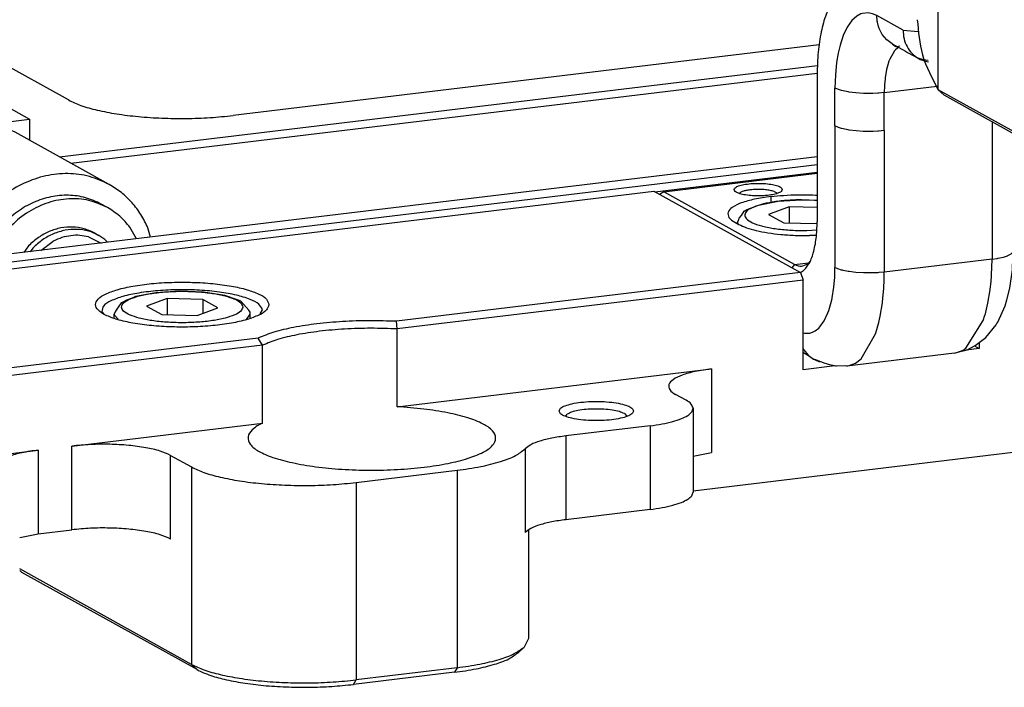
# Model space of a CAD drawing. Header units: inches. Extents: x -399 to 442, y -299 to 295.
# Tile 99 of 138: x 157 to 189, y 182 to 203. Entities that reach past the tile are written whole.
import ezdxf

# ---------------------------------------------------------------- set-up
doc = ezdxf.new("R2010")
doc.units = ezdxf.units.IN

# ---------------------------------------------------------------- blocks, each defined once
blk = doc.blocks.new('0515-0481__292', base_point=(200.317, 241.794))
at = {"color": 7, "linetype": 'Continuous'}
for p, q in [((201.997, 243.001), (201.181, 242.848)), ((202.957, 243.062), (201.997, 243.001)), ((203.932, 243.023), (202.957, 243.062)), ((204.789, 242.889), (203.932, 243.023)), ((200.598, 242.59), (200.485, 242.423)), ((200.667, 242.629), (200.598, 242.59)), ((200.816, 242.702), (200.667, 242.629)), ((201.041, 242.788), (200.816, 242.702)), ((201.181, 242.848), (201.041, 242.788)), ((202.457, 242.767), (201.629, 242.461)), ((203.895, 242.734), (202.457, 242.767)), ((202.457, 242.767), (202.457, 242.117)), ((204.505, 242.396), (203.895, 242.734)), ((203.895, 242.734), (203.895, 242.17)), ((205.344, 242.702), (204.789, 242.889)), ((205.431, 242.665), (205.344, 242.702)), ((205.76, 242.306), (205.431, 242.665)), ((200.378, 242.256), (200.317, 242.138)), ((200.317, 241.993), (200.317, 242.138)), ((200.397, 242.306), (200.378, 242.256)), ((200.485, 242.423), (200.397, 242.306)), ((201.629, 242.461), (202.239, 242.122)), ((203.677, 242.09), (204.505, 242.396)), ((205.806, 242.215), (205.76, 242.306)), ((205.817, 242.138), (205.806, 242.215)), ((205.817, 241.985), (205.817, 242.138)), ((202.239, 242.122), (203.677, 242.09))]:
    blk.add_line(p, q, dxfattribs=at)
at = {"color": 1, "linetype": 'Continuous'}
for p, q in [((205.67, 241.922), (205.817, 242.138)), ((200.32, 242.107), (200.483, 241.934))]:
    blk.add_line(p, q, dxfattribs=at)
blk.add_open_spline([(205.517, 242.428), (205.494, 242.487), (205.435, 242.638), (205.147, 242.768), (204.77, 242.896), (204.267, 242.988), (203.688, 243.049), (203.067, 243.069), (202.446, 243.049), (201.866, 242.988), (201.367, 242.896), (200.979, 242.768), (200.716, 242.638), (200.578, 242.428), (200.716, 242.218), (200.979, 242.088), (201.367, 241.961), (201.866, 241.868), (202.446, 241.807), (203.067, 241.787), (203.688, 241.807), (204.267, 241.868), (204.77, 241.961), (205.147, 242.088), (205.435, 242.218), (205.494, 242.369), (205.517, 242.428)], degree=3, knots=[0, 0, 0, 0, 0.184131, 0.472738, 0.883641, 1.400962, 1.995242, 2.629716, 3.264191, 3.85847, 4.375791, 4.786694, 5.075301, 5.259433, 5.443564, 5.732171, 6.143074, 6.660395, 7.254674, 7.889149, 8.523623, 9.117903, 9.635224, 10.046127, 10.334734, 10.518865, 10.518865, 10.518865, 10.518865], dxfattribs=at)
at = {"color": 7, "linetype": 'Continuous'}
blk.add_open_spline([(200.317, 242.138), (200.317, 242.133), (200.317, 242.123), (200.319, 242.112), (200.32, 242.107)], degree=3, knots=[0, 0, 0, 0, 0.0155403, 0.03118307, 0.03118307, 0.03118307, 0.03118307], dxfattribs=at)
blk = doc.blocks.new('N2390-20305_plate__301', base_point=(133.244, 193.193))
at = {"color": 7, "linetype": 'Continuous'}
for p, q in [((154.797, 238.977), (222.113, 247.102)), ((222.113, 247.102), (228.029, 243.818)), ((228.029, 243.818), (211.722, 241.85)), ((228.029, 243.818), (228.135, 243.518)), ((228.135, 243.518), (211.754, 241.541)), ((228.135, 239.895), (228.135, 243.518)), ((199.82, 242.247), (199.931, 242.129)), ((206.216, 242.155), (206.314, 242.32)), ((211.754, 241.541), (211.722, 241.85)), ((211.754, 238.401), (211.754, 241.541)), ((206.136, 241.175), (159.807, 235.584)), ((206.316, 240.884), (206.136, 241.175)), ((235.25, 240.996), (235.25, 240.754)), ((206.316, 240.884), (159.913, 235.284)), ((206.316, 237.745), (206.316, 240.884)), ((235.25, 240.754), (234.721, 240.69)), ((235.056, 240.862), (235.25, 240.754)), ((211.754, 238.401), (224.442, 239.933)), ((229.417, 240.05), (228.135, 239.895)), ((223.413, 238.666), (222.991, 238.901)), ((223.695, 238.338), (223.695, 234.957)), ((218.565, 238.016), (218.614, 238.098)), ((220.921, 238.124), (221.02, 238.02)), ((198.612, 236.815), (206.316, 237.745)), ((221.962, 237.634), (218.559, 237.224)), ((223.695, 235.013), (244, 237.463)), ((184.564, 235.12), (197.253, 236.651)), ((202.599, 236.44), (203.444, 235.971)), ((223.695, 236.41), (224.442, 236.552)), ((210.089, 235.345), (214.167, 235.837)), ((221.962, 234.254), (218.559, 233.843)), ((197.253, 233.27), (198.612, 233.434)), ((217.054, 233.424), (217.054, 229.041)), ((196.505, 233.129), (197.253, 233.27)), ((203.444, 228.002), (196.505, 231.853)), ((196.592, 231.717), (196.505, 231.788)), ((203.671, 227.788), (196.592, 231.717)), ((217.054, 229.041), (216.871, 228.694)), ((216.63, 228.47), (216.871, 228.694)), ((214.167, 227.868), (210.089, 227.376)), ((214.062, 227.685), (209.983, 227.193))]:
    blk.add_line(p, q, dxfattribs=at)
at = {"color": 1, "linetype": 'Continuous'}
for p, q in [((224.442, 239.933), (224.442, 236.552)), ((221.962, 237.634), (221.962, 234.254)), ((218.559, 237.224), (218.559, 233.843)), ((197.253, 236.651), (197.253, 233.27)), ((198.612, 233.434), (198.612, 236.815)), ((216.912, 236.704), (216.912, 233.323)), ((202.599, 233.059), (202.599, 236.44)), ((203.444, 235.971), (203.444, 228.002)), ((214.167, 235.837), (214.167, 227.868)), ((210.089, 235.345), (210.089, 227.376)), ((203.444, 228.002), (203.671, 227.788)), ((214.167, 227.868), (214.062, 227.685)), ((209.983, 227.193), (210.089, 227.376))]:
    blk.add_line(p, q, dxfattribs=at)
at = {"color": 7, "linetype": 'Continuous'}
for points, knots in [([(206.567, 242.525), (206.539, 242.602), (206.471, 242.797), (206.117, 242.977), (205.65, 243.151), (205.021, 243.286), (204.287, 243.383), (203.481, 243.433), (202.652, 243.433), (201.847, 243.383), (201.112, 243.286), (200.487, 243.151), (200.008, 242.977), (199.683, 242.797), (199.521, 242.525), (199.683, 242.253), (200.008, 242.072), (200.487, 241.899), (201.112, 241.764), (201.847, 241.666), (202.652, 241.617), (203.481, 241.617), (204.287, 241.666), (205.021, 241.764), (205.65, 241.899), (206.117, 242.072), (206.471, 242.253), (206.539, 242.447), (206.567, 242.525)], [0, 0, 0, 0, 0.239459, 0.601694, 1.11359, 1.76154, 2.515511, 3.336415, 4.180172, 5.001076, 5.755046, 6.402997, 6.914892, 7.277127, 7.516586, 7.756045, 8.118281, 8.630176, 9.278127, 10.032097, 10.853001, 11.696758, 12.517662, 13.271633, 13.919583, 14.431479, 14.793713, 15.033173, 15.033173, 15.033173, 15.033173]), ([(206.314, 242.32), (206.27, 242.398), (206.158, 242.597), (205.754, 242.763), (205.225, 242.927), (204.537, 243.043), (203.756, 243.115), (202.928, 243.133), (202.109, 243.097), (201.357, 243.009), (200.71, 242.878), (200.24, 242.706), (199.88, 242.523), (199.837, 242.325), (199.82, 242.247)], [0, 0, 0, 0, 0.261667, 0.671751, 1.242457, 1.94876, 2.749543, 3.594949, 4.431349, 5.205859, 5.870937, 6.389753, 6.745817, 6.97673, 6.97673, 6.97673, 6.97673]), ([(211.722, 241.85), (211.359, 241.862), (210.632, 241.887), (209.558, 241.849), (208.535, 241.762), (207.607, 241.618), (206.808, 241.442), (206.344, 241.258), (206.136, 241.175)], [0, 0, 0, 0, 1.09222, 2.180593, 3.220986, 4.171849, 4.996756, 5.66756, 5.66756, 5.66756, 5.66756]), ([(211.754, 241.541), (211.399, 241.554), (210.689, 241.581), (209.64, 241.546), (208.64, 241.462), (207.736, 241.321), (206.962, 241.148), (206.515, 240.966), (206.316, 240.884)], [0, 0, 0, 0, 1.065466, 2.129366, 3.146321, 4.073613, 4.873923, 5.518772, 5.518772, 5.518772, 5.518772]), ([(224.442, 239.933), (224.221, 239.901), (223.819, 239.845), (223.291, 239.701), (222.929, 239.541), (222.684, 239.329), (222.745, 239.04), (222.899, 238.953), (222.991, 238.901)], [0, 0, 0, 0, 0.669426, 1.21922, 1.623071, 1.883635, 2.088999, 2.39368, 2.39368, 2.39368, 2.39368]), ([(218.288, 238.229), (218.305, 238.189), (218.35, 238.086), (218.557, 238.004), (218.826, 237.923), (219.181, 237.869), (219.58, 237.839), (219.997, 237.839), (220.396, 237.869), (220.748, 237.923), (221.025, 238.004), (221.213, 238.086), (221.317, 238.229), (221.213, 238.372), (221.025, 238.453), (220.748, 238.535), (220.396, 238.589), (219.997, 238.618), (219.58, 238.618), (219.181, 238.589), (218.826, 238.535), (218.557, 238.453), (218.35, 238.372), (218.305, 238.268), (218.288, 238.229)], [0, 0, 0, 0, 0.125121, 0.328982, 0.620777, 0.98488, 1.395712, 1.822656, 2.233487, 2.597591, 2.889385, 3.093247, 3.218367, 3.343487, 3.54735, 3.839144, 4.203247, 4.614079, 5.041023, 5.451855, 5.815957, 6.107753, 6.311614, 6.436735, 6.436735, 6.436735, 6.436735]), ([(223.695, 238.338), (223.676, 238.398), (223.63, 238.545), (223.494, 238.621), (223.413, 238.666)], [0, 0, 0, 0, 0.1824828, 0.446517, 0.446517, 0.446517, 0.446517]), ([(206.316, 237.745), (206.169, 237.668), (205.924, 237.54), (205.674, 237.201), (205.813, 236.823), (206.204, 236.564), (206.779, 236.321), (207.554, 236.121), (208.486, 235.966), (209.531, 235.867), (210.637, 235.83), (211.748, 235.857), (212.806, 235.946), (213.759, 236.093), (214.561, 236.287), (215.171, 236.525), (215.585, 236.776), (215.782, 237.137), (215.582, 237.496), (215.167, 237.747), (214.554, 237.985), (213.751, 238.177), (212.797, 238.327), (212.113, 238.376), (211.754, 238.401)], [0, 0, 0, 0, 0.498667, 0.834614, 1.139652, 1.579254, 2.206269, 3.013862, 3.971932, 5.037926, 6.161871, 7.290094, 8.368655, 9.346765, 10.180426, 10.837115, 11.305008, 11.622971, 11.941809, 12.411363, 13.069757, 13.904899, 14.884134, 15.963382, 15.963382, 15.963382, 15.963382]), ([(219.734, 238.31), (219.613, 238.307), (219.384, 238.3), (219.068, 238.255), (218.808, 238.2), (218.671, 238.128), (218.614, 238.098)], [0, 0, 0, 0, 0.360613, 0.688074, 0.957281, 1.150889, 1.150889, 1.150889, 1.150889]), ([(220.921, 238.124), (220.854, 238.153), (220.699, 238.219), (220.42, 238.27), (220.091, 238.307), (219.856, 238.309), (219.734, 238.31)], [0, 0, 0, 0, 0.217104, 0.505827, 0.845957, 1.210945, 1.210945, 1.210945, 1.210945]), ([(221.962, 237.634), (222.126, 237.657), (222.433, 237.699), (222.855, 237.793), (223.205, 237.904), (223.461, 238.03), (223.649, 238.165), (223.681, 238.287), (223.695, 238.338)], [0, 0, 0, 0, 0.494039, 0.930703, 1.297466, 1.586483, 1.798441, 1.953864, 1.953864, 1.953864, 1.953864]), ([(218.559, 237.224), (218.368, 237.197), (218.012, 237.148), (217.539, 237.028), (217.165, 236.901), (216.987, 236.762), (216.912, 236.704)], [0, 0, 0, 0, 0.579188, 1.074428, 1.466826, 1.748966, 1.748966, 1.748966, 1.748966]), ([(197.253, 236.651), (197.032, 236.62), (196.63, 236.563), (196.102, 236.42), (195.74, 236.259), (195.495, 236.048), (195.555, 235.758), (195.71, 235.671), (195.802, 235.619)], [0, 0, 0, 0, 0.669426, 1.21922, 1.623071, 1.883635, 2.088999, 2.39368, 2.39368, 2.39368, 2.39368]), ([(202.599, 236.44), (202.46, 236.501), (202.14, 236.643), (201.566, 236.761), (200.886, 236.853), (200.136, 236.893), (199.369, 236.888), (198.861, 236.839), (198.612, 236.815)], [0, 0, 0, 0, 0.454191, 1.047611, 1.748557, 2.514407, 3.296869, 4.046262, 4.046262, 4.046262, 4.046262]), ([(214.167, 235.837), (214.486, 235.881), (215.079, 235.962), (215.867, 236.163), (216.491, 236.375), (216.788, 236.607), (216.912, 236.704)], [0, 0, 0, 0, 0.965313, 1.790714, 2.44471, 2.914943, 2.914943, 2.914943, 2.914943]), ([(203.444, 235.971), (203.609, 235.893), (203.979, 235.719), (204.635, 235.546), (205.41, 235.396), (206.285, 235.291), (207.224, 235.23), (208.191, 235.217), (209.151, 235.249), (209.781, 235.313), (210.089, 235.345)], [0, 0, 0, 0, 0.544952, 1.225946, 2.024672, 2.915222, 3.866792, 4.845604, 5.816599, 6.745083, 6.745083, 6.745083, 6.745083]), ([(221.962, 234.254), (222.126, 234.276), (222.433, 234.318), (222.855, 234.413), (223.205, 234.523), (223.461, 234.649), (223.649, 234.784), (223.681, 234.906), (223.695, 234.957)], [0, 0, 0, 0, 0.494039, 0.930702, 1.297465, 1.586482, 1.79844, 1.953863, 1.953863, 1.953863, 1.953863]), ([(218.559, 233.843), (218.368, 233.817), (218.012, 233.768), (217.539, 233.647), (217.165, 233.52), (216.987, 233.381), (216.912, 233.323)], [0, 0, 0, 0, 0.579188, 1.074428, 1.466826, 1.748966, 1.748966, 1.748966, 1.748966]), ([(202.599, 233.059), (202.46, 233.12), (202.14, 233.262), (201.566, 233.38), (200.886, 233.472), (200.136, 233.512), (199.369, 233.508), (198.861, 233.458), (198.612, 233.434)], [0, 0, 0, 0, 0.454191, 1.047611, 1.748557, 2.514407, 3.296869, 4.046262, 4.046262, 4.046262, 4.046262]), ([(214.167, 227.868), (214.476, 227.91), (215.05, 227.989), (215.82, 228.18), (216.435, 228.384), (216.742, 228.602), (216.871, 228.694)], [0, 0, 0, 0, 0.932555, 1.736385, 2.382602, 2.857928, 2.857928, 2.857928, 2.857928]), ([(214.062, 227.685), (214.354, 227.725), (214.9, 227.8), (215.631, 227.982), (216.216, 228.176), (216.507, 228.382), (216.63, 228.47)], [0, 0, 0, 0, 0.88593, 1.649571, 2.263478, 2.715037, 2.715037, 2.715037, 2.715037]), ([(203.444, 228.002), (203.609, 227.924), (203.979, 227.75), (204.635, 227.577), (205.41, 227.428), (206.285, 227.322), (207.224, 227.261), (208.191, 227.248), (209.151, 227.28), (209.781, 227.344), (210.089, 227.376)], [0, 0, 0, 0, 0.544952, 1.225946, 2.024672, 2.915222, 3.866792, 4.845604, 5.816599, 6.745083, 6.745083, 6.745083, 6.745083]), ([(203.671, 227.788), (203.827, 227.714), (204.179, 227.549), (204.802, 227.385), (205.539, 227.242), (206.37, 227.142), (207.261, 227.084), (208.18, 227.072), (209.092, 227.102), (209.691, 227.163), (209.983, 227.193)], [0, 0, 0, 0, 0.517704, 1.164649, 1.923439, 2.769461, 3.673453, 4.603324, 5.525769, 6.407828, 6.407828, 6.407828, 6.407828])]:
    blk.add_open_spline(points, degree=3, knots=knots, dxfattribs=at)
blk = doc.blocks.new('N2390-20305__302', base_point=(133.244, 193.193))
blk.add_blockref('N2390-20305_plate__301', (133.244, 193.193))
blk = doc.blocks.new('N2390-60305__303', base_point=(133.244, 185.122))
for name, p in [('N2390-20305__302', (133.244, 193.193)), ('0515-0481__292', (200.317, 241.794))]:
    blk.add_blockref(name, p)
blk = doc.blocks.new('washer1__345', base_point=(194.995, 244.429))
at = {"color": 7, "linetype": 'Continuous'}
for p, q in [((200.051, 246.441), (199.797, 246.582)), ((201.225, 245.18), (200.956, 245.645)), ((195.603, 244.999), (195.334, 244.469)), ((195.004, 244.46), (194.995, 244.429))]:
    blk.add_line(p, q, dxfattribs=at)
for points, knots in [([(199.797, 246.582), (199.589, 246.679), (199.17, 246.874), (198.468, 246.964), (197.754, 246.899), (197.052, 246.671), (196.397, 246.294), (195.819, 245.785), (195.333, 245.171), (195.114, 244.697), (195.004, 244.46)], [0, 0, 0, 0, 0.685664, 1.380497, 2.091705, 2.823158, 3.574901, 4.343429, 5.1225, 5.904231, 5.904231, 5.904231, 5.904231]), ([(200.051, 246.441), (199.805, 246.552), (199.309, 246.775), (198.474, 246.828), (197.639, 246.671), (196.847, 246.294), (196.136, 245.737), (195.782, 245.247), (195.603, 244.999)], [0, 0, 0, 0, 0.802644, 1.619739, 2.461562, 3.331714, 4.226783, 5.137683, 5.137683, 5.137683, 5.137683]), ([(200.956, 245.645), (200.826, 245.803), (200.566, 246.117), (200.222, 246.334), (200.051, 246.441)], [0, 0, 0, 0, 0.609206, 1.212109, 1.212109, 1.212109, 1.212109])]:
    blk.add_open_spline(points, degree=3, knots=knots, dxfattribs=at)
blk = doc.blocks.new('23796-0S111__346', base_point=(183.467, 243.828))
at = {"color": 7, "linetype": 'Continuous'}
for p, q in [((183.467, 252.815), (190.355, 253.646)), ((190.355, 253.646), (196.906, 250.01)), ((183.467, 252.815), (183.467, 250.801)), ((183.467, 252.815), (190.018, 249.179)), ((195.36, 249.824), (196.906, 250.01)), ((196.906, 250.01), (196.906, 249.159)), ((190.018, 249.179), (192.969, 249.535)), ((190.018, 249.179), (190.018, 243.828)), ((191.822, 248.798), (191.371, 248.466)), ((190.108, 245.519), (190.114, 245.483)), ((199.535, 245.413), (199.704, 245.319)), ((199.947, 245.158), (199.704, 245.319)), ((197.354, 244.713), (197.862, 245.088)), ((199.288, 245.26), (199.797, 245.008)), ((200.051, 245.039), (199.947, 245.158)), ((196.865, 244.901), (196.671, 244.631)), ((197.034, 244.807), (196.93, 244.662))]:
    blk.add_line(p, q, dxfattribs=at)
for points, knots in [([(191.59, 252.41), (191.56, 252.486), (191.483, 252.684), (191.107, 252.854), (190.615, 253.02), (189.957, 253.141), (189.202, 253.22), (188.39, 253.247), (187.579, 253.22), (186.822, 253.141), (186.169, 253.02), (185.663, 252.854), (185.32, 252.684), (185.14, 252.41), (185.32, 252.136), (185.663, 251.965), (186.169, 251.799), (186.822, 251.678), (187.579, 251.599), (188.39, 251.572), (189.202, 251.599), (189.957, 251.678), (190.615, 251.799), (191.107, 251.965), (191.483, 252.136), (191.56, 252.333), (191.59, 252.41)], [0, 0, 0, 0, 0.240498, 0.617454, 1.154144, 1.829828, 2.60603, 3.434731, 4.263433, 5.039635, 5.715319, 6.252009, 6.628965, 6.869463, 7.109961, 7.486917, 8.023607, 8.699291, 9.475493, 10.304194, 11.132896, 11.909098, 12.584782, 13.121472, 13.498428, 13.738926, 13.738926, 13.738926, 13.738926]), ([(194.971, 250.533), (194.941, 250.61), (194.864, 250.807), (194.488, 250.977), (193.996, 251.144), (193.338, 251.265), (192.583, 251.344), (191.771, 251.37), (190.96, 251.344), (190.203, 251.265), (189.55, 251.144), (189.044, 250.977), (188.701, 250.807), (188.521, 250.533), (188.701, 250.259), (189.044, 250.089), (189.55, 249.922), (190.203, 249.801), (190.96, 249.722), (191.771, 249.696), (192.583, 249.722), (193.338, 249.801), (193.996, 249.922), (194.488, 250.089), (194.864, 250.259), (194.941, 250.456), (194.971, 250.533)], [0, 0, 0, 0, 0.240498, 0.617454, 1.154144, 1.829828, 2.60603, 3.434731, 4.263433, 5.039635, 5.715319, 6.252009, 6.628965, 6.869463, 7.109961, 7.486917, 8.023607, 8.699291, 9.475493, 10.304194, 11.132896, 11.909098, 12.584782, 13.121472, 13.498428, 13.738926, 13.738926, 13.738926, 13.738926]), ([(191.371, 248.466), (191.244, 248.334), (190.989, 248.069), (190.79, 247.759), (190.691, 247.603)], [0, 0, 0, 0, 0.54879, 1.10104, 1.10104, 1.10104, 1.10104]), ([(190.691, 247.603), (190.603, 247.441), (190.427, 247.117), (190.248, 246.595), (190.13, 246.061), (190.116, 245.699), (190.108, 245.519)], [0, 0, 0, 0, 0.552892, 1.103561, 1.649305, 2.187796, 2.187796, 2.187796, 2.187796]), ([(199.535, 245.413), (199.395, 245.478), (199.114, 245.609), (198.643, 245.673), (198.163, 245.635), (197.692, 245.488), (197.245, 245.246), (196.993, 245.017), (196.865, 244.901)], [0, 0, 0, 0, 0.460687, 0.927313, 1.40459, 1.895137, 2.399147, 2.914532, 2.914532, 2.914532, 2.914532]), ([(199.704, 245.319), (199.564, 245.384), (199.283, 245.515), (198.812, 245.579), (198.332, 245.541), (197.861, 245.394), (197.414, 245.153), (197.162, 244.923), (197.034, 244.807)], [0, 0, 0, 0, 0.460686, 0.927312, 1.404588, 1.895135, 2.399143, 2.914527, 2.914527, 2.914527, 2.914527]), ([(199.288, 245.26), (199.172, 245.284), (198.937, 245.332), (198.571, 245.317), (198.206, 245.242), (197.978, 245.14), (197.862, 245.088)], [0, 0, 0, 0, 0.355711, 0.717818, 1.087979, 1.46681, 1.46681, 1.46681, 1.46681])]:
    blk.add_open_spline(points, degree=3, knots=knots, dxfattribs=at)
blk = doc.blocks.new('bearing_HK0509__347', base_point=(190.031, 243.854))
at = {"color": 7, "linetype": 'Continuous'}
for p, q in [((200.125, 247.372), (196.322, 249.483)), ((201.783, 245.248), (201.682, 245.621)), ((194.457, 245.276), (194.085, 244.319)), ((190.211, 243.902), (190.232, 243.854))]:
    blk.add_line(p, q, dxfattribs=at)
for points, knots in [([(196.322, 249.483), (196.059, 249.605), (195.53, 249.85), (194.644, 249.956), (193.743, 249.864), (192.864, 249.559), (192.038, 249.073), (191.584, 248.619), (191.354, 248.39)], [0, 0, 0, 0, 0.864092, 1.740232, 2.637776, 3.561547, 4.511216, 5.48176, 5.48176, 5.48176, 5.48176]), ([(191.354, 248.39), (191.182, 248.178), (190.837, 247.755), (190.457, 247.027), (190.189, 246.256), (190.056, 245.461), (190.047, 244.666), (190.156, 244.155), (190.211, 243.902)], [0, 0, 0, 0, 0.81588, 1.634261, 2.448862, 3.253818, 4.044346, 4.817349, 4.817349, 4.817349, 4.817349]), ([(200.125, 247.372), (199.863, 247.494), (199.333, 247.739), (198.447, 247.845), (197.546, 247.752), (196.667, 247.447), (195.842, 246.962), (195.387, 246.508), (195.158, 246.278)], [0, 0, 0, 0, 0.864091, 1.740231, 2.637775, 3.561545, 4.511215, 5.481758, 5.481758, 5.481758, 5.481758]), ([(201.682, 245.621), (201.594, 245.804), (201.419, 246.167), (201.053, 246.645), (200.626, 247.061), (200.292, 247.269), (200.125, 247.372)], [0, 0, 0, 0, 0.60817, 1.206284, 1.797052, 2.383941, 2.383941, 2.383941, 2.383941]), ([(195.158, 246.278), (195.026, 246.122), (194.762, 245.809), (194.559, 245.454), (194.457, 245.276)], [0, 0, 0, 0, 0.611719, 1.225725, 1.225725, 1.225725, 1.225725])]:
    blk.add_open_spline(points, degree=3, knots=knots, dxfattribs=at)
blk = doc.blocks.new('bearing_assy2_4__348', base_point=(183.467, 243.828))
for name, p in [('23796-0S111__346', (183.467, 243.828)), ('bearing_HK0509__347', (190.031, 243.854)), ('washer1__345', (194.995, 244.429))]:
    blk.add_blockref(name, p)
blk = doc.blocks.new('bearings__349', base_point=(94.15, 152.053))
blk.add_blockref('bearing_assy2_4__348', (183.467, 243.828))
blk = doc.blocks.new('E6980-24110__350', base_point=(64.875, 148.295))
at = {"color": 7, "linetype": 'Continuous'}
for p, q in [((198.477, 250.786), (159.309, 272.526)), ((228.784, 253.016), (205.122, 250.16)), ((198.114, 248.489), (228.718, 252.182)), ((198.577, 248.232), (228.709, 251.868)), ((228.707, 248.497), (155.305, 239.638)), ((154.374, 239.212), (228.707, 248.183)), ((222.153, 247.079), (228.707, 247.87))]:
    blk.add_line(p, q, dxfattribs=at)
blk.add_open_spline([(198.477, 250.786), (198.642, 250.709), (199.013, 250.535), (199.668, 250.362), (200.444, 250.212), (201.318, 250.107), (202.257, 250.045), (203.224, 250.033), (204.184, 250.064), (204.814, 250.128), (205.122, 250.16)], degree=3, knots=[0, 0, 0, 0, 0.544952, 1.225946, 2.024672, 2.915222, 3.866792, 4.845604, 5.816599, 6.745083, 6.745083, 6.745083, 6.745083], dxfattribs=at)
blk = doc.blocks.new('E6980-64110__351', base_point=(64.875, 148.295))
for name, p in [('E6980-24110__350', (64.875, 148.295)), ('bearings__349', (94.15, 152.053))]:
    blk.add_blockref(name, p)
blk = doc.blocks.new('0515-0773__357', base_point=(225.485, 245.51))
at = {"color": 7, "linetype": 'Continuous'}
for p, q in [((226.198, 246.487), (226.336, 246.546)), ((226.336, 246.546), (227.136, 246.696)), ((227.136, 246.696), (228.077, 246.756)), ((228.077, 246.756), (228.598, 246.735)), ((228.598, 246.735), (228.707, 246.731)), ((225.564, 246.012), (225.651, 246.128)), ((225.651, 246.128), (225.762, 246.293)), ((225.762, 246.293), (225.831, 246.331)), ((225.831, 246.331), (225.977, 246.403)), ((225.977, 246.403), (226.198, 246.487)), ((227.575, 246.474), (226.747, 246.168)), ((226.747, 246.168), (227.357, 245.829)), ((228.707, 246.448), (227.575, 246.474)), ((227.575, 246.474), (227.575, 245.824)), ((225.485, 245.846), (225.545, 245.962)), ((225.485, 245.797), (225.485, 245.846)), ((225.545, 245.962), (225.564, 246.012)), ((227.357, 245.829), (228.705, 245.799))]:
    blk.add_line(p, q, dxfattribs=at)
at = {"color": 1, "linetype": 'Continuous'}
for p, q in [((228.707, 246.731), (228.08, 246.756)), ((225.487, 245.815), (225.527, 245.773)), ((228.289, 245.515), (228.698, 245.541))]:
    blk.add_line(p, q, dxfattribs=at)
blk.add_open_spline([(228.08, 246.756), (227.874, 246.75), (227.477, 246.738), (226.921, 246.67), (226.446, 246.575), (226.091, 246.447), (225.845, 246.315), (225.751, 246.095), (225.92, 245.907), (226.192, 245.78), (226.595, 245.66), (227.098, 245.575), (227.676, 245.519), (228.081, 245.516), (228.289, 245.515)], degree=3, knots=[0, 0, 0, 0, 0.617649, 1.189595, 1.680729, 2.063853, 2.326791, 2.49731, 2.690542, 2.993374, 3.414819, 3.936399, 4.527747, 5.152048, 5.152048, 5.152048, 5.152048], dxfattribs=at)
at = {"color": 7, "linetype": 'Continuous'}
blk.add_open_spline([(225.485, 245.846), (225.485, 245.84), (225.485, 245.83), (225.486, 245.82), (225.487, 245.815)], degree=3, knots=[0, 0, 0, 0, 0.01525838, 0.03061738, 0.03061738, 0.03061738, 0.03061738], dxfattribs=at)
blk = doc.blocks.new('N2390-20306_2__372', base_point=(222.345, 240.041))
at = {"color": 7, "linetype": 'Continuous'}
for p, q in [((231.877, 257.307), (231.877, 258.923)), ((231.659, 255.872), (230.366, 255.716)), ((231.494, 255.612), (231.587, 255.702)), ((229.338, 254.79), (229.523, 255.083)), ((231.732, 253.055), (232.277, 252.755)), ((231.732, 253.055), (231.75, 253.042)), ((231.764, 253.038), (231.732, 253.055)), ((231.75, 253.042), (231.786, 253.014)), ((231.786, 253.014), (231.86, 252.962)), ((231.86, 252.962), (231.886, 252.951)), ((231.886, 252.951), (231.935, 252.943)), ((231.935, 252.943), (231.938, 252.942)), ((231.938, 252.942), (231.996, 252.953)), ((231.996, 252.953), (232.045, 252.975)), ((232.277, 252.755), (232.36, 252.707)), ((232.36, 252.707), (232.788, 252.469)), ((233.002, 252.412), (232.788, 252.469)), ((233.191, 252.376), (233.002, 252.412)), ((233.138, 252.337), (233.208, 252.327)), ((228.707, 251.822), (228.707, 245.872)), ((236.62, 245.93), (236.629, 249.419)), ((236.629, 249.419), (236.629, 249.426)), ((222.513, 247.079), (228.707, 247.826)), ((222.513, 247.079), (222.345, 246.973)), ((227.796, 244.146), (222.513, 247.079)), ((225.569, 247.018), (225.568, 247.016)), ((226.832, 246.886), (227.231, 246.925)), ((227.084, 247.014), (227.064, 247.035)), ((227.231, 246.925), (227.35, 246.934)), ((227.35, 246.934), (227.649, 246.95)), ((227.649, 246.95), (227.925, 246.957)), ((227.925, 246.957), (228.147, 246.959)), ((228.147, 246.959), (228.527, 246.951)), ((228.527, 246.951), (228.643, 246.946)), ((228.643, 246.946), (228.707, 246.942)), ((225.381, 245.854), (225.55, 245.76)), ((236.629, 245.721), (236.62, 245.93)), ((236.63, 245.654), (236.629, 245.721)), ((228.678, 245.321), (228.4, 245.313)), ((236.633, 244.736), (236.63, 245.654)), ((236.62, 244.504), (236.633, 244.736)), ((236.626, 244.669), (236.633, 244.736)), ((236.633, 244.736), (236.63, 244.746)), ((228.417, 244.267), (228.324, 244.177)), ((236.593, 243.934), (236.614, 244.425)), ((236.614, 244.425), (236.62, 244.504)), ((228.116, 243.858), (228.032, 243.81)), ((236.487, 243.188), (236.593, 243.934)), ((236.366, 242.711), (236.487, 243.188)), ((236.299, 242.481), (236.366, 242.711)), ((235.998, 241.815), (236.299, 242.481)), ((235.931, 241.714), (235.965, 241.766)), ((235.965, 241.766), (235.998, 241.815)), ((235.524, 241.193), (235.931, 241.714)), ((235.082, 240.877), (235.524, 241.193)), ((228.135, 240.598), (228.151, 240.59)), ((228.151, 240.59), (228.355, 240.476)), ((234.255, 240.57), (229.905, 240.045)), ((234.255, 240.57), (234.475, 240.626)), ((234.255, 240.57), (234.348, 240.587)), ((234.475, 240.626), (234.663, 240.672)), ((234.663, 240.672), (234.768, 240.705)), ((234.768, 240.705), (235.082, 240.877)), ((228.355, 240.476), (228.548, 240.336)), ((228.548, 240.336), (228.562, 240.326)), ((228.562, 240.326), (228.594, 240.308)), ((228.61, 240.303), (228.594, 240.308)), ((228.594, 240.308), (228.806, 240.221)), ((228.861, 240.212), (228.61, 240.303)), ((229.029, 240.147), (228.861, 240.212)), ((229.082, 240.131), (229.029, 240.147)), ((229.166, 240.113), (229.082, 240.131)), ((229.445, 240.043), (229.166, 240.113)), ((229.473, 240.042), (229.445, 240.043)), ((229.485, 240.041), (229.473, 240.042)), ((229.854, 240.047), (229.485, 240.041)), ((229.905, 240.045), (229.854, 240.047))]:
    blk.add_line(p, q, dxfattribs=at)
at = {"color": 1, "linetype": 'Continuous'}
for p, q in [((230.965, 255.582), (231.533, 255.65)), ((230.965, 255.582), (230.694, 255.259)), ((230.311, 254.174), (230.105, 253.988)), ((230.471, 254.259), (230.311, 254.174)), ((230.533, 254.28), (230.471, 254.259)), ((230.767, 254.304), (230.533, 254.28)), ((230.94, 254.27), (230.767, 254.304)), ((231.116, 254.194), (230.94, 254.27)), ((231.133, 253.971), (231.116, 254.194)), ((232.173, 253.607), (231.116, 254.194)), ((229.921, 253.726), (229.761, 253.393)), ((230.105, 253.988), (229.921, 253.726)), ((231.139, 253.933), (231.133, 253.971)), ((231.185, 253.747), (231.139, 253.933)), ((231.212, 253.672), (231.185, 253.747)), ((231.317, 253.46), (231.212, 253.672)), ((229.761, 253.393), (229.63, 252.997)), ((231.338, 253.428), (231.317, 253.46)), ((231.514, 253.217), (231.338, 253.428)), ((232.173, 253.607), (232.789, 253.546)), ((229.63, 252.997), (229.576, 252.777)), ((231.732, 253.055), (231.514, 253.217)), ((231.947, 252.879), (231.876, 252.816)), ((231.958, 252.887), (231.947, 252.879)), ((231.997, 252.908), (231.958, 252.887)), ((229.554, 252.674), (229.492, 252.301)), ((229.576, 252.777), (229.554, 252.674)), ((231.832, 252.767), (231.637, 252.429)), ((231.876, 252.816), (231.832, 252.767)), ((229.492, 252.301), (229.442, 251.799)), ((231.561, 252.21), (231.511, 252.015)), ((231.605, 252.347), (231.561, 252.21)), ((231.637, 252.429), (231.605, 252.347)), ((229.442, 251.799), (229.426, 251.268)), ((231.455, 251.686), (231.449, 251.634)), ((231.511, 252.015), (231.455, 251.686)), ((231.427, 251.363), (231.419, 251.081)), ((231.419, 251.081), (233.548, 251.338)), ((231.428, 251.391), (231.427, 251.363)), ((231.449, 251.634), (231.428, 251.391)), ((229.426, 250.503), (229.426, 251.268)), ((229.54, 251.216), (229.426, 251.268)), ((229.564, 251.207), (229.54, 251.216)), ((229.694, 251.166), (229.564, 251.207)), ((229.754, 251.15), (229.694, 251.166)), ((229.959, 251.109), (229.754, 251.15)), ((229.994, 251.103), (229.959, 251.109)), ((230.272, 251.068), (229.994, 251.103)), ((230.572, 251.048), (230.272, 251.068)), ((230.614, 251.047), (230.572, 251.048)), ((230.874, 251.045), (230.614, 251.047)), ((230.96, 251.047), (230.874, 251.045)), ((231.161, 251.057), (230.96, 251.047)), ((231.201, 251.06), (231.161, 251.057)), ((231.419, 251.081), (231.201, 251.06)), ((231.419, 250.545), (231.419, 251.081)), ((229.426, 249.738), (229.426, 250.503)), ((231.419, 249.55), (231.419, 250.545)), ((229.426, 249.738), (229.426, 249.334)), ((229.542, 249.685), (229.426, 249.738)), ((229.564, 249.676), (229.542, 249.685)), ((235.769, 249.903), (235.769, 249.873)), ((235.769, 249.873), (235.769, 249.671)), ((229.426, 249.334), (229.426, 244.024)), ((229.689, 249.637), (229.564, 249.676)), ((229.755, 249.619), (229.689, 249.637)), ((229.957, 249.578), (229.755, 249.619)), ((229.995, 249.572), (229.957, 249.578)), ((230.571, 249.518), (229.995, 249.572)), ((230.616, 249.516), (230.571, 249.518)), ((230.873, 249.514), (230.616, 249.516)), ((230.967, 249.516), (230.873, 249.514)), ((231.16, 249.526), (230.967, 249.516)), ((231.198, 249.529), (231.16, 249.526)), ((231.419, 249.55), (231.198, 249.529)), ((231.419, 249.55), (231.419, 249.146)), ((235.769, 249.671), (235.769, 244.361)), ((231.419, 249.146), (231.419, 243.836)), ((226.832, 246.886), (226.832, 246.639)), ((236.41, 244.508), (236.545, 244.58)), ((236.545, 244.58), (236.62, 244.658)), ((236.62, 244.658), (236.626, 244.669)), ((227.796, 244.146), (227.681, 244.011)), ((227.796, 244.146), (228.363, 244.215)), ((235.769, 244.361), (231.419, 243.836)), ((235.764, 244.027), (235.769, 244.361)), ((235.769, 244.361), (235.972, 244.391)), ((235.972, 244.391), (236.006, 244.397)), ((236.006, 244.397), (236.164, 244.431)), ((236.164, 244.431), (236.225, 244.446)), ((236.225, 244.446), (236.387, 244.499)), ((236.387, 244.499), (236.41, 244.508)), ((229.415, 243.616), (229.426, 244.024)), ((229.54, 243.971), (229.426, 244.024)), ((229.694, 243.922), (229.54, 243.971)), ((229.728, 243.913), (229.694, 243.922)), ((229.754, 243.906), (229.728, 243.913)), ((229.959, 243.864), (229.754, 243.906)), ((229.994, 243.858), (229.959, 243.864)), ((230.272, 243.823), (229.994, 243.858)), ((230.572, 243.804), (230.272, 243.823)), ((230.614, 243.802), (230.572, 243.804)), ((230.874, 243.801), (230.614, 243.802)), ((230.96, 243.803), (230.874, 243.801)), ((231.161, 243.812), (230.96, 243.803)), ((231.201, 243.815), (231.161, 243.812)), ((231.419, 243.836), (231.201, 243.815)), ((231.414, 243.502), (231.419, 243.836)), ((235.749, 243.701), (235.751, 243.741)), ((235.751, 243.741), (235.764, 244.027)), ((229.381, 243.227), (229.397, 243.38)), ((229.397, 243.38), (229.415, 243.616)), ((231.401, 243.216), (231.414, 243.502)), ((235.697, 243.151), (235.729, 243.442)), ((235.729, 243.442), (235.749, 243.701)), ((229.313, 242.792), (229.381, 243.227)), ((231.378, 242.916), (231.398, 243.175)), ((231.398, 243.175), (231.401, 243.216)), ((235.604, 242.583), (235.694, 243.122)), ((235.694, 243.122), (235.697, 243.151)), ((229.176, 242.284), (229.261, 242.563)), ((229.261, 242.563), (229.309, 242.773)), ((229.309, 242.773), (229.313, 242.792)), ((231.254, 242.056), (231.343, 242.595)), ((231.343, 242.595), (231.347, 242.626)), ((231.347, 242.626), (231.378, 242.916)), ((235.486, 242.104), (235.604, 242.583)), ((228.992, 241.874), (229.141, 242.187)), ((229.141, 242.187), (229.176, 242.284)), ((228.819, 241.631), (228.992, 241.874)), ((231.136, 241.579), (231.197, 241.803)), ((231.197, 241.803), (231.254, 242.056)), ((234.713, 240.765), (235.414, 241.877)), ((235.414, 241.877), (235.483, 242.092)), ((235.483, 242.092), (235.486, 242.104)), ((228.135, 241.39), (228.194, 241.375)), ((228.194, 241.375), (228.235, 241.369)), ((228.235, 241.369), (228.415, 241.378)), ((228.415, 241.378), (228.513, 241.407)), ((228.513, 241.407), (228.625, 241.464)), ((228.625, 241.464), (228.768, 241.578)), ((228.768, 241.578), (228.819, 241.631)), ((230.48, 240.342), (231.063, 241.35)), ((231.063, 241.35), (231.132, 241.565)), ((231.132, 241.565), (231.136, 241.579)), ((228.135, 240.755), (228.148, 240.73)), ((228.148, 240.73), (228.168, 240.698)), ((228.168, 240.698), (228.345, 240.488)), ((234.348, 240.587), (234.599, 240.689)), ((234.599, 240.689), (234.713, 240.765)), ((228.345, 240.488), (228.562, 240.326)), ((229.997, 240.062), (230.249, 240.164)), ((230.249, 240.164), (230.48, 240.342)), ((229.905, 240.045), (229.997, 240.062))]:
    blk.add_line(p, q, dxfattribs=at)
at = {"color": 7, "linetype": 'Continuous'}
for points, knots in [([(230.694, 255.259), (230.795, 255.218), (230.995, 255.138), (231.328, 255.287), (231.566, 255.61), (231.744, 256.072), (231.857, 256.654), (231.87, 257.081), (231.877, 257.307)], [0, 0, 0, 0, 0.316004, 0.622511, 1.005096, 1.498131, 2.096605, 2.775423, 2.775423, 2.775423, 2.775423]), ([(230.366, 255.716), (230.207, 255.666), (229.854, 255.556), (229.64, 255.251), (229.523, 255.083)], [0, 0, 0, 0, 0.487598, 1.081094, 1.081094, 1.081094, 1.081094]), ([(230.965, 255.582), (230.866, 255.63), (230.677, 255.722), (230.467, 255.718), (230.366, 255.716)], [0, 0, 0, 0, 0.3249293, 0.6217975, 0.6217975, 0.6217975, 0.6217975]), ([(230.694, 255.259), (230.572, 255.313), (230.34, 255.417), (229.945, 255.371), (229.595, 255.149), (229.428, 254.916), (229.338, 254.79)], [0, 0, 0, 0, 0.391597, 0.751351, 1.13941, 1.601903, 1.601903, 1.601903, 1.601903]), ([(230.965, 255.582), (231.057, 255.544), (231.239, 255.47), (231.41, 255.565), (231.494, 255.612)], [0, 0, 0, 0, 0.2821469, 0.555815, 0.555815, 0.555815, 0.555815]), ([(229.338, 254.79), (229.242, 254.609), (229.033, 254.213), (228.852, 253.509), (228.728, 252.699), (228.714, 252.123), (228.707, 251.822)], [0, 0, 0, 0, 0.612913, 1.339674, 2.165834, 3.067589, 3.067589, 3.067589, 3.067589]), ([(232.788, 252.469), (232.844, 252.44), (232.955, 252.382), (233.076, 252.352), (233.138, 252.337)], [0, 0, 0, 0, 0.1867662, 0.3745528, 0.3745528, 0.3745528, 0.3745528]), ([(227.3, 247.167), (227.286, 247.196), (227.249, 247.272), (227.089, 247.325), (226.884, 247.38), (226.617, 247.412), (226.325, 247.424), (226.033, 247.412), (225.768, 247.38), (225.556, 247.325), (225.412, 247.272), (225.327, 247.167), (225.412, 247.063), (225.556, 247.009), (225.768, 246.954), (226.033, 246.923), (226.325, 246.911), (226.617, 246.923), (226.884, 246.954), (227.089, 247.009), (227.249, 247.063), (227.286, 247.139), (227.3, 247.167)], [0, 0, 0, 0, 0.091423, 0.246753, 0.469562, 0.743714, 1.045259, 1.346803, 1.620955, 1.843764, 1.999094, 2.090517, 2.18194, 2.33727, 2.560079, 2.834231, 3.135776, 3.43732, 3.711472, 3.934281, 4.089611, 4.181034, 4.181034, 4.181034, 4.181034]), ([(226.393, 247.174), (226.331, 247.174), (226.209, 247.175), (226.034, 247.162), (225.874, 247.14), (225.741, 247.108), (225.637, 247.073), (225.588, 247.034), (225.569, 247.018)], [0, 0, 0, 0, 0.1854474, 0.3645986, 0.5279907, 0.6673326, 0.7764099, 0.8528375, 0.8528375, 0.8528375, 0.8528375]), ([(227.064, 247.035), (227.032, 247.054), (226.953, 247.1), (226.798, 247.135), (226.607, 247.165), (226.467, 247.171), (226.393, 247.174)], [0, 0, 0, 0, 0.1126833, 0.2731645, 0.4717388, 0.693368, 0.693368, 0.693368, 0.693368]), ([(226.832, 246.886), (226.612, 246.855), (226.21, 246.798), (225.681, 246.654), (225.32, 246.494), (225.075, 246.283), (225.135, 245.993), (225.289, 245.906), (225.381, 245.854)], [0, 0, 0, 0, 0.669426, 1.21922, 1.623071, 1.883635, 2.088999, 2.39368, 2.39368, 2.39368, 2.39368]), ([(225.55, 245.76), (225.649, 245.714), (225.871, 245.609), (226.265, 245.506), (226.73, 245.416), (227.255, 245.353), (227.818, 245.315), (228.204, 245.313), (228.4, 245.313)], [0, 0, 0, 0, 0.326971, 0.735568, 1.214804, 1.749134, 2.320077, 2.907364, 2.907364, 2.907364, 2.907364]), ([(228.116, 243.858), (228.204, 243.951), (228.406, 244.166), (228.57, 244.64), (228.688, 245.218), (228.701, 245.645), (228.707, 245.872)], [0, 0, 0, 0, 0.382585, 0.87562, 1.474094, 2.152913, 2.152913, 2.152913, 2.152913]), ([(227.796, 244.146), (227.888, 244.109), (228.069, 244.034), (228.24, 244.13), (228.324, 244.177)], [0, 0, 0, 0, 0.2821463, 0.5558136, 0.5558136, 0.5558136, 0.5558136])]:
    blk.add_open_spline(points, degree=3, knots=knots, dxfattribs=at)
at = {"color": 1, "linetype": 'Continuous'}
blk.add_open_spline([(232.173, 253.607), (232.18, 253.489), (232.196, 253.257), (232.323, 252.935), (232.517, 252.657), (232.698, 252.531), (232.788, 252.469)], degree=3, knots=[0, 0, 0, 0, 0.352992, 0.694645, 1.026316, 1.351984, 1.351984, 1.351984, 1.351984], dxfattribs=at)
blk = doc.blocks.new('N2390-20303_adapter_plate__395', base_point=(224.515, 243.423))
at = {"color": 7, "linetype": 'Continuous'}
for p, q in [((233.596, 251.198), (233.596, 262.306)), ((247.431, 243.519), (233.596, 251.198)), ((233.838, 250.975), (233.596, 251.198)), ((247.445, 243.423), (233.838, 250.975))]:
    blk.add_line(p, q, dxfattribs=at)
blk.add_open_spline([(232.75, 254.027), (232.79, 253.545), (232.874, 252.544), (233.35, 251.658), (233.596, 251.198)], degree=3, knots=[0, 0, 0, 0, 1.43441, 2.980756, 2.980756, 2.980756, 2.980756], dxfattribs=at)
blk = doc.blocks.new('N2390-20303__396', base_point=(224.515, 243.423))
blk.add_blockref('N2390-20303_adapter_plate__395', (224.515, 243.423))
blk = doc.blocks.new('N2390-60301__401', base_point=(221.019, 205.486))
for name, p in [('N2390-20303__396', (224.515, 243.423)), ('N2390-20306_2__372', (222.345, 240.041)), ('0515-0773__357', (225.485, 245.51))]:
    blk.add_blockref(name, p)
blk = doc.blocks.new('N2494-90112__404', base_point=(64.875, -291.434))
for name, p in [('E6980-64110__351', (64.875, 148.295)), ('N2390-60301__401', (221.019, 205.486)), ('N2390-60305__303', (133.244, 185.122))]:
    blk.add_blockref(name, p)
blk = doc.blocks.new('gen2', base_point=(303.75, 141.25))
blk.add_blockref('N2494-90112__404', (64.875, -291.434))

msp = doc.modelspace()

# ---------------------------------------------------------------- block references
at = {"xscale": 0.8, "yscale": 0.8, "zscale": 0.8}
msp.add_blockref('gen2', (243, 113), dxfattribs=at)

doc.saveas('drawing.dxf')
